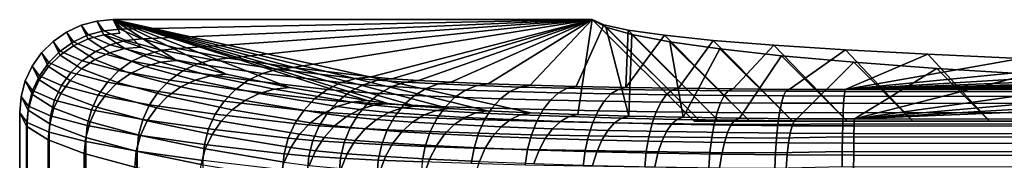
# Model space of a CAD drawing. Header units: metres. Extents: x -109 to 109, y -100 to 76.
# Tile 7 of 256: x -98.75 to -89.26, y -0.88 to 0.48. Entities that reach past the tile are written whole.
import ezdxf

# ---------------------------------------------------------------- set-up
doc = ezdxf.new("R2010")
doc.units = ezdxf.units.M
doc.layers.add('solid_21062310', color=7, linetype='CONTINUOUS')

msp = doc.modelspace()

# ---------------------------------------------------------------- linework, layer by layer
at = {"layer": 'solid_21062310'}
for points in [[(-98.006279, 0.469045, -0.00474), (-97.849991, 0.482733, -0.004598), (-97.78154, 0.389019, -2.608289), (-97.937424, 0.37509, -2.616079)], [(-98.006279, 0.469045, -0.00474), (-97.940033, 0.33648, 2.578623), (-97.784218, 0.350505, 2.571213), (-97.849991, 0.482733, -0.004598)], [(-97.940033, 0.33648, 2.578623), (-97.580406, 0.217981, 5.152802), (-97.849991, 0.482733, -0.004598), (-97.784218, 0.350505, 2.571213)], [(-97.78154, 0.389019, -2.608289), (-97.849991, 0.482733, -0.004598), (-93.232735, 0.482733, -0.004598)], [(-93.826569, -0.418716, 17.555744), (-93.369873, -0.435832, 17.889168), (-93.232735, 0.482733, -0.004598), (-97.849991, 0.482733, -0.004598)], [(-94.243523, -0.399018, 17.172029), (-93.826569, -0.418716, 17.555744), (-97.849991, 0.482733, -0.004598)], [(-94.615265, -0.376968, 16.742491), (-94.243523, -0.399018, 17.172029), (-97.849991, 0.482733, -0.004598)], [(-94.935257, -0.352949, 16.274586), (-94.615265, -0.376968, 16.742491), (-97.849991, 0.482733, -0.004598)], [(-95.198593, -0.3274, 15.776899), (-94.935257, -0.352949, 16.274586), (-97.849991, 0.482733, -0.004598)], [(-95.402359, -0.300813, 15.25898), (-95.198593, -0.3274, 15.776899), (-97.849991, 0.482733, -0.004598)], [(-96.148109, -0.173627, 12.781385), (-95.402359, -0.300813, 15.25898), (-97.849991, 0.482733, -0.004598)], [(-96.7612, -0.044457, 10.265135), (-96.148109, -0.173627, 12.781385), (-97.849991, 0.482733, -0.004598)], [(-97.239075, 0.086202, 7.719876), (-96.7612, -0.044457, 10.265135), (-97.849991, 0.482733, -0.004598)], [(-97.580406, 0.217981, 5.152802), (-97.239075, 0.086202, 7.719876), (-97.849991, 0.482733, -0.004598)], [(-97.573143, 0.295479, -5.207157), (-97.78154, 0.389019, -2.608289), (-93.232735, 0.482733, -0.004598)], [(-97.22538, 0.202475, -7.791107), (-97.573143, 0.295479, -5.207157), (-93.232735, 0.482733, -0.004598)], [(-96.739258, 0.110278, -10.35267), (-97.22538, 0.202475, -7.791107), (-93.232735, 0.482733, -0.004598)], [(-96.116142, 0.01915, -12.884506), (-96.739258, 0.110278, -10.35267), (-93.232735, 0.482733, -0.004598)], [(-95.361977, -0.070198, -15.366905), (-96.116142, 0.01915, -12.884506), (-93.232735, 0.482733, -0.004598)], [(-95.161964, -0.088421, -15.873199), (-95.361977, -0.070198, -15.366905), (-93.232735, 0.482733, -0.004598)], [(-94.905006, -0.105944, -16.360052), (-95.161964, -0.088421, -15.873199), (-93.232735, 0.482733, -0.004598)], [(-94.593864, -0.122446, -16.81855), (-94.905006, -0.105944, -16.360052), (-93.232735, 0.482733, -0.004598)], [(-94.233078, -0.137639, -17.240646), (-94.593864, -0.122446, -16.81855), (-93.232735, 0.482733, -0.004598)], [(-93.828728, -0.151268, -17.619316), (-94.233078, -0.137639, -17.240646), (-93.232735, 0.482733, -0.004598)], [(-93.828728, -0.151268, -17.619316), (-93.232735, 0.482733, -0.004598), (-93.12011, 0.431455, -1.429258), (-93.385864, -0.163182, -17.950319)], [(-93.369873, -0.435832, 17.889168), (-92.877541, -0.450214, 18.169336), (-93.100662, 0.410238, 1.407609), (-93.232735, 0.482733, -0.004598)], [(-93.232735, 0.482733, -0.004598), (-93.100662, 0.410238, 1.407609), (-92.190063, -0.5, 1.372751), (-92.25, -0.5)], [(-93.12011, 0.431455, -1.429258), (-93.232735, 0.482733, -0.004598), (-92.25, -0.5), (-92.190063, -0.5, -1.372751)], [(-98.299988, 0.362046, -0.005629), (-98.15802, 0.428327, -0.005088), (-98.08857, 0.334321, -2.62265), (-98.230415, 0.267948, -2.627806)], [(-98.091125, 0.295663, 2.584404), (-98.15802, 0.428327, -0.005088), (-98.299988, 0.362046, -0.005629), (-98.232918, 0.229288, 2.58839)], [(-98.15802, 0.428327, -0.005088), (-98.006279, 0.469045, -0.00474), (-97.937424, 0.37509, -2.616079), (-98.08857, 0.334321, -2.62265)], [(-97.940033, 0.33648, 2.578623), (-98.006279, 0.469045, -0.00474), (-98.15802, 0.428327, -0.005088), (-98.091125, 0.295663, 2.584404)], [(-97.937424, 0.37509, -2.616079), (-97.78154, 0.389019, -2.608289), (-97.573143, 0.295479, -5.207157), (-97.728157, 0.281283, -5.22328)], [(-93.385864, -0.163182, -17.950319), (-93.12011, 0.431455, -1.429258), (-92.886604, 0.380715, -2.839008), (-92.908302, -0.173279, -18.230846)], [(-93.12011, 0.431455, -1.429258), (-92.190063, -0.5, -1.372751), (-92.010719, -0.5, -2.734957), (-92.886604, 0.380715, -2.839008)], [(-93.100662, 0.410238, 1.407609), (-92.849991, 0.338585, 2.803416), (-92.010719, -0.5, 2.734957), (-92.190063, -0.5, 1.372751)], [(-92.877541, -0.450214, 18.169336), (-92.849991, 0.338585, 2.803416), (-93.100662, 0.410238, 1.407609)], [(-92.908302, -0.173279, -18.230846), (-92.886604, 0.380715, -2.839008), (-92.53392, 0.330879, -4.223616)], [(-92.886604, 0.380715, -2.839008), (-92.010719, -0.5, -2.734957), (-91.713341, -0.5, -4.076347), (-92.53392, 0.330879, -4.223616)], [(-98.428864, 0.271673, -0.006351), (-98.299988, 0.362046, -0.005629), (-98.230415, 0.267948, -2.627806), (-98.35865, 0.177982, -2.631388)], [(-98.232918, 0.229288, 2.58839), (-98.299988, 0.362046, -0.005629), (-98.428864, 0.271673, -0.006351), (-98.36113, 0.139367, 2.590458)], [(-98.232918, 0.229288, 2.58839), (-98.026512, 0.095951, 5.193769), (-97.885506, 0.16249, 5.182255), (-98.091125, 0.295663, 2.584404)], [(-97.878487, 0.240321, -5.237938), (-98.019585, 0.173832, -5.250686), (-98.230415, 0.267948, -2.627806), (-98.08857, 0.334321, -2.62265)], [(-98.091125, 0.295663, 2.584404), (-97.885506, 0.16249, 5.182255), (-97.735291, 0.20358, 5.168459), (-97.940033, 0.33648, 2.578623)], [(-97.728157, 0.281283, -5.22328), (-97.878487, 0.240321, -5.237938), (-98.08857, 0.334321, -2.62265), (-97.937424, 0.37509, -2.616079)], [(-97.940033, 0.33648, 2.578623), (-97.735291, 0.20358, 5.168459), (-97.580406, 0.217981, 5.152802)], [(-97.728157, 0.281283, -5.22328), (-97.573143, 0.295479, -5.207157), (-97.22538, 0.202475, -7.791107), (-97.379089, 0.188016, -7.815497)], [(-92.908302, -0.173279, -18.230846), (-92.53392, 0.330879, -4.223616), (-92.064636, 0.282308, -5.573089), (-92.401535, -0.181428, -18.457279)], [(-92.877541, -0.450214, 18.169336), (-92.355507, -0.461669, 18.392471), (-92.482521, 0.268286, 4.172853), (-92.849991, 0.338585, 2.803416)], [(-92.849991, 0.338585, 2.803416), (-92.482521, 0.268286, 4.172853), (-91.713341, -0.5, 4.076347), (-92.010719, -0.5, 2.734957)], [(-92.53392, 0.330879, -4.223616), (-91.713341, -0.5, -4.076347), (-91.300163, -0.5, -5.386806), (-92.064636, 0.282308, -5.573089)], [(-98.539574, 0.160772, -0.007226), (-98.428864, 0.271673, -0.006351), (-98.35865, 0.177982, -2.631388), (-98.469398, 0.067152, -2.633289)], [(-98.36113, 0.139367, 2.590458), (-98.428864, 0.271673, -0.006351), (-98.539574, 0.160772, -0.007226), (-98.47187, 0.028622, 2.590546)], [(-98.36113, 0.139367, 2.590458), (-98.15406, 0.005972, 5.202655), (-98.026512, 0.095951, 5.193769), (-98.232918, 0.229288, 2.58839)], [(-98.019585, 0.173832, -5.250686), (-98.147186, 0.083826, -5.261139), (-98.35865, 0.177982, -2.631388), (-98.230415, 0.267948, -2.627806)], [(-97.528168, 0.146863, -7.838176), (-97.668114, 0.080258, -7.858458), (-98.019585, 0.173832, -5.250686), (-97.878487, 0.240321, -5.237938)], [(-97.885506, 0.16249, 5.182255), (-97.541519, 0.030068, 7.765457), (-97.392609, 0.071428, 7.743718), (-97.735291, 0.20358, 5.168459)], [(-97.379089, 0.188016, -7.815497), (-97.528168, 0.146863, -7.838176), (-97.878487, 0.240321, -5.237938), (-97.728157, 0.281283, -5.22328)], [(-97.392609, 0.071428, 7.743718), (-97.239075, 0.086202, 7.719876), (-97.580406, 0.217981, 5.152802), (-97.735291, 0.20358, 5.168459)], [(-97.379089, 0.188016, -7.815497), (-97.22538, 0.202475, -7.791107), (-96.739258, 0.110278, -10.35267), (-96.891228, 0.095557, -10.385237)], [(-92.482521, 0.268286, 4.172853), (-92.000938, 0.19984, 5.506188), (-91.300163, -0.5, 5.386806), (-91.713341, -0.5, 4.076347)], [(-92.355507, -0.461669, 18.392471), (-92.000938, 0.19984, 5.506188), (-92.482521, 0.268286, 4.172853)], [(-92.401535, -0.181428, -18.457279), (-92.064636, 0.282308, -5.573089), (-91.482185, 0.235356, -6.877571), (-91.874016, -0.187495, -18.62582)], [(-92.355507, -0.461669, 18.392471), (-91.812874, -0.469995, 18.554657), (-91.40873, 0.133739, 6.793848), (-92.000938, 0.19984, 5.506188)], [(-92.064636, 0.282308, -5.573089), (-91.300163, -0.5, -5.386806), (-90.774345, -0.5, -6.656242), (-91.482185, 0.235356, -6.877571)], [(-92.000938, 0.19984, 5.506188), (-91.40873, 0.133739, 6.793848), (-90.774345, -0.5, 6.656242), (-91.300163, -0.5, 5.386806)], [(-91.874016, -0.187495, -18.62582), (-91.482185, 0.235356, -6.877571), (-90.790901, 0.190368, -8.127484), (-91.334724, -0.191403, -18.734411)], [(-91.482185, 0.235356, -6.877571), (-90.774345, -0.5, -6.656242), (-90.139893, -0.5, -7.875009), (-90.790901, 0.190368, -8.127484)], [(-91.334724, -0.191403, -18.734411), (-90.790901, 0.190368, -8.127484), (-89.995857, 0.147672, -9.313724), (-90.792969, -0.193151, -18.78298)], [(-90.790901, 0.190368, -8.127484), (-90.139893, -0.5, -7.875009), (-89.401611, -0.5, -9.033874), (-89.995857, 0.147672, -9.313724)], [(-98.629814, 0.031632, -0.008236), (-98.539574, 0.160772, -0.007226), (-98.469398, 0.067152, -2.633289), (-98.559296, -0.061185, -2.633451)], [(-98.47187, 0.028622, 2.590546), (-98.539574, 0.160772, -0.007226), (-98.629814, 0.031632, -0.008236), (-98.56179, -0.099594, 2.588652)], [(-98.47187, 0.028622, 2.590546), (-98.264297, -0.104733, 5.208643), (-98.15406, 0.005972, 5.202655), (-98.36113, 0.139367, 2.590458)], [(-98.147186, 0.083826, -5.261139), (-98.257423, -0.026976, -5.268981), (-98.469398, 0.067152, -2.633289), (-98.35865, 0.177982, -2.631388)], [(-98.15406, 0.005972, 5.202655), (-97.807861, -0.126669, 7.800089), (-97.681343, -0.036633, 7.784438), (-98.026512, 0.095951, 5.193769)], [(-97.668114, 0.080258, -7.858458), (-97.794701, -0.009789, -7.875732), (-98.147186, 0.083826, -5.261139), (-98.019585, 0.173832, -5.250686)], [(-98.026512, 0.095951, 5.193769), (-97.681343, -0.036633, 7.784438), (-97.541519, 0.030068, 7.765457), (-97.885506, 0.16249, 5.182255)], [(-97.038628, 0.054215, -10.415849), (-97.177017, -0.012503, -10.443585), (-97.668114, 0.080258, -7.858458), (-97.528168, 0.146863, -7.838176)], [(-96.891228, 0.095557, -10.385237), (-97.038628, 0.054215, -10.415849), (-97.528168, 0.146863, -7.838176), (-97.379089, 0.188016, -7.815497)], [(-96.265953, 0.004172, -12.925119), (-96.411247, -0.037356, -12.963556), (-97.038628, 0.054215, -10.415849), (-96.891228, 0.095557, -10.385237)], [(-96.891228, 0.095557, -10.385237), (-96.739258, 0.110278, -10.35267), (-96.116142, 0.01915, -12.884506), (-96.265953, 0.004172, -12.925119)], [(-91.812874, -0.469995, 18.554657), (-91.259315, -0.475089, 18.653906), (-90.710281, 0.070459, 8.026544), (-91.40873, 0.133739, 6.793848)], [(-91.40873, 0.133739, 6.793848), (-90.710281, 0.070459, 8.026544), (-90.139893, -0.5, 7.875009), (-90.774345, -0.5, 6.656242)], [(-90.792969, -0.193151, -18.78298), (-89.995857, 0.147672, -9.313724), (-89.102844, 0.107574, -10.427783)], [(-90.792969, -0.193151, -18.78298), (-89.102844, 0.107574, -10.427783), (-88.118324, 0.070364, -11.461612)], [(-89.995857, 0.147672, -9.313724), (-89.401611, -0.5, -9.033874), (-88.56514, -0.5, -10.123971), (-89.102844, 0.107574, -10.427783)], [(-98.6959, -0.110499, -0.00934), (-98.629814, 0.031632, -0.008236), (-98.559296, -0.061185, -2.633451), (-98.625618, -0.203138, -2.63187)], [(-98.56179, -0.099594, 2.588652), (-98.629814, 0.031632, -0.008236), (-98.6959, -0.110499, -0.00934), (-98.628159, -0.241398, 2.584833)], [(-98.56179, -0.099594, 2.588652), (-98.353889, -0.232822, 5.211555), (-98.264297, -0.104733, 5.208643), (-98.47187, 0.028622, 2.590546)], [(-98.257423, -0.026976, -5.268981), (-98.346977, -0.155224, -5.273974), (-98.559296, -0.061185, -2.633451), (-98.469398, 0.067152, -2.633289)], [(-98.264297, -0.104733, 5.208643), (-97.917274, -0.237334, 7.811941), (-97.807861, -0.126669, 7.800089), (-98.15406, 0.005972, 5.202655)], [(-97.794701, -0.009789, -7.875732), (-97.904121, -0.120562, -7.889477), (-98.257423, -0.026976, -5.268981), (-98.147186, 0.083826, -5.261139)], [(-97.177017, -0.012503, -10.443585), (-97.302238, -0.10259, -10.467613), (-97.794701, -0.009789, -7.875732), (-97.668114, 0.080258, -7.858458)], [(-97.681343, -0.036633, 7.784438), (-97.19838, -0.168087, 10.353017), (-97.060143, -0.101226, 10.326653), (-97.541519, 0.030068, 7.765457)], [(-97.541519, 0.030068, 7.765457), (-97.060143, -0.101226, 10.326653), (-96.912949, -0.0596, 10.297064), (-97.392609, 0.071428, 7.743718)], [(-96.912949, -0.0596, 10.297064), (-96.7612, -0.044457, 10.265135), (-97.239075, 0.086202, 7.719876), (-97.392609, 0.071428, 7.743718)], [(-96.411247, -0.037356, -12.963556), (-96.547691, -0.104186, -12.998648), (-97.177017, -0.012503, -10.443585), (-97.038628, 0.054215, -10.415849)], [(-95.508133, -0.085228, -15.415073), (-95.651123, -0.126811, -15.461231), (-96.411247, -0.037356, -12.963556), (-96.265953, 0.004172, -12.925119)], [(-96.265953, 0.004172, -12.925119), (-96.116142, 0.01915, -12.884506), (-95.361977, -0.070198, -15.366905), (-95.508133, -0.085228, -15.415073)], [(-91.259315, -0.475089, 18.653906), (-90.70475, -0.476963, 18.690395), (-89.910652, 0.010453, 9.19547), (-90.710281, 0.070459, 8.026544)], [(-90.792969, -0.193151, -18.78298), (-88.118324, 0.070364, -11.461612), (-87.049576, 0.036313, -12.407681)], [(-90.792969, -0.193151, -18.78298), (-87.049576, 0.036313, -12.407681), (-85.904404, 0.005668, -13.259104)], [(-90.792969, -0.193151, -18.78298), (-85.904404, 0.005668, -13.259104), (-84.691162, -0.021351, -14.009782)], [(-90.710281, 0.070459, 8.026544), (-89.910652, 0.010453, 9.19547), (-89.401611, -0.5, 9.033874), (-90.139893, -0.5, 7.875009)], [(-90.70475, -0.476963, 18.690395), (-89.01561, -0.045858, 10.292417), (-89.910652, 0.010453, 9.19547)], [(-89.910652, 0.010453, 9.19547), (-89.01561, -0.045858, 10.292417), (-88.56514, -0.5, 10.123971), (-89.401611, -0.5, 9.033874)], [(-98.346977, -0.155224, -5.273974), (-98.413124, -0.297039, -5.275969), (-98.625618, -0.203138, -2.63187), (-98.559296, -0.061185, -2.633451)], [(-97.904121, -0.120562, -7.889477), (-97.993065, -0.248721, -7.899279), (-98.346977, -0.155224, -5.273974), (-98.257423, -0.026976, -5.268981)], [(-97.302238, -0.10259, -10.467613), (-97.410515, -0.213335, -10.487207), (-97.904121, -0.120562, -7.889477), (-97.794701, -0.009789, -7.875732)], [(-97.807861, -0.126669, 7.800089), (-97.323517, -0.25818, 10.375363), (-97.19838, -0.168087, 10.353017), (-97.681343, -0.036633, 7.784438)], [(-96.547691, -0.104186, -12.998648), (-96.671181, -0.194313, -13.029341), (-97.302238, -0.10259, -10.467613), (-97.177017, -0.012503, -10.443585)], [(-97.060143, -0.101226, 10.326653), (-96.442719, -0.231021, 12.858602), (-96.297646, -0.189133, 12.821275), (-96.912949, -0.0596, 10.297064)], [(-96.297646, -0.189133, 12.821275), (-96.148109, -0.173627, 12.781385), (-96.7612, -0.044457, 10.265135), (-96.912949, -0.0596, 10.297064)], [(-95.651123, -0.126811, -15.461231), (-95.785431, -0.193683, -15.503587), (-96.547691, -0.104186, -12.998648), (-96.411247, -0.037356, -12.963556)], [(-95.435776, -0.146393, -16.005285), (-95.651123, -0.126811, -15.461231), (-95.508133, -0.085228, -15.415073), (-95.298897, -0.104255, -15.943686)], [(-95.298897, -0.104255, -15.943686), (-95.508133, -0.085228, -15.415073), (-95.361977, -0.070198, -15.366905), (-95.161964, -0.088421, -15.873199)], [(-95.0327, -0.122341, -16.446182), (-95.298897, -0.104255, -15.943686), (-95.161964, -0.088421, -15.873199), (-94.905006, -0.105944, -16.360052)], [(-90.792969, -0.193151, -18.78298), (-84.691162, -0.021351, -14.009782), (-83.418533, -0.044551, -14.654358)], [(-90.792969, -0.193151, -18.78298), (-83.418533, -0.044551, -14.654358), (-82.09581, -0.063765, -15.188191)], [(-90.792969, -0.193151, -18.78298), (-82.09581, -0.063765, -15.188191), (-80.732628, -0.078854, -15.607394)], [(-90.792969, -0.193151, -18.78298), (-80.732628, -0.078854, -15.607394), (-79.338921, -0.089708, -15.908982)], [(-90.792969, -0.193151, -18.78298), (-79.338921, -0.089708, -15.908982), (-77.924644, -0.096253, -16.090799)], [(-90.70475, -0.476963, 18.690395), (-88.031548, -0.098076, 11.309635), (-89.01561, -0.045858, 10.292417)], [(-98.736374, -0.261944, -0.01051), (-98.6959, -0.110499, -0.00934), (-98.625618, -0.203138, -2.63187), (-98.666359, -0.354404, -2.628592)], [(-98.628159, -0.241398, 2.584833), (-98.6959, -0.110499, -0.00934), (-98.736374, -0.261944, -0.01051), (-98.668976, -0.392496, 2.579204)], [(-98.628159, -0.241398, 2.584833), (-98.420143, -0.374431, 5.2113), (-98.353889, -0.232822, 5.211555), (-98.56179, -0.099594, 2.588652)], [(-97.993065, -0.248721, -7.899279), (-98.058853, -0.390399, -7.904841), (-98.413124, -0.297039, -5.275969), (-98.346977, -0.155224, -5.273974)], [(-98.353889, -0.232822, 5.211555), (-98.006294, -0.365298, 7.819636), (-97.917274, -0.237334, 7.811941), (-98.264297, -0.104733, 5.208643)], [(-97.410515, -0.213335, -10.487207), (-97.498596, -0.341406, -10.501781), (-97.993065, -0.248721, -7.899279), (-97.904121, -0.120562, -7.889477)], [(-97.917274, -0.237334, 7.811941), (-97.431801, -0.368805, 10.393024), (-97.323517, -0.25818, 10.375363), (-97.807861, -0.126669, 7.800089)], [(-96.671181, -0.194313, -13.029341), (-96.778015, -0.30503, -13.054714), (-97.410515, -0.213335, -10.487207), (-97.302238, -0.10259, -10.467613)], [(-97.323517, -0.25818, 10.375363), (-96.702385, -0.388188, 12.921198), (-96.578987, -0.29804, 12.892244), (-97.19838, -0.168087, 10.353017)], [(-97.19838, -0.168087, 10.353017), (-96.578987, -0.29804, 12.892244), (-96.442719, -0.231021, 12.858602), (-97.060143, -0.101226, 10.326653)], [(-95.785431, -0.193683, -15.503587), (-95.907036, -0.283839, -15.54087), (-96.671181, -0.194313, -13.029341), (-96.547691, -0.104186, -12.998648)], [(-96.442719, -0.231021, 12.858602), (-95.690941, -0.358479, 15.35135), (-95.54821, -0.316465, 15.306358), (-96.297646, -0.189133, 12.821275)], [(-95.54821, -0.316465, 15.306358), (-95.402359, -0.300813, 15.25898), (-96.148109, -0.173627, 12.781385), (-96.297646, -0.189133, 12.821275)], [(-95.564346, -0.213787, -16.062145), (-95.785431, -0.193683, -15.503587), (-95.651123, -0.126811, -15.461231), (-95.435776, -0.146393, -16.005285)], [(-95.435776, -0.146393, -16.005285), (-95.161797, -0.165007, -16.522463), (-95.283066, -0.232898, -16.593115), (-95.564346, -0.213787, -16.062145)], [(-95.298897, -0.104255, -15.943686), (-95.0327, -0.122341, -16.446182), (-95.161797, -0.165007, -16.522463), (-95.435776, -0.146393, -16.005285)], [(-95.161797, -0.165007, -16.522463), (-94.832588, -0.182415, -17.006124), (-94.945068, -0.250771, -17.089672), (-95.283066, -0.232898, -16.593115)], [(-95.0327, -0.122341, -16.446182), (-94.71283, -0.139255, -16.916111), (-94.832588, -0.182415, -17.006124), (-95.161797, -0.165007, -16.522463)], [(-94.71283, -0.139255, -16.916111), (-95.0327, -0.122341, -16.446182), (-94.905006, -0.105944, -16.360052), (-94.593864, -0.122446, -16.81855)], [(-94.832588, -0.182415, -17.006124), (-94.452095, -0.198413, -17.450579), (-94.554428, -0.267194, -17.545984), (-94.945068, -0.250771, -17.089672)], [(-94.71283, -0.139255, -16.916111), (-94.343147, -0.154798, -17.347944), (-94.452095, -0.198413, -17.450579), (-94.832588, -0.182415, -17.006124)], [(-94.343147, -0.154798, -17.347944), (-94.71283, -0.139255, -16.916111), (-94.593864, -0.122446, -16.81855), (-94.233078, -0.137639, -17.240646)], [(-94.343147, -0.154798, -17.347944), (-93.928093, -0.168784, -17.736526), (-94.024902, -0.212808, -17.850519), (-94.452095, -0.198413, -17.450579)], [(-93.928093, -0.168784, -17.736526), (-94.343147, -0.154798, -17.347944), (-94.233078, -0.137639, -17.240646), (-93.828728, -0.151268, -17.619316)], [(-93.928093, -0.168784, -17.736526), (-93.472725, -0.18104, -18.077045), (-93.556221, -0.225422, -18.200996), (-94.024902, -0.212808, -17.850519)], [(-93.928093, -0.168784, -17.736526), (-93.828728, -0.151268, -17.619316), (-93.385864, -0.163182, -17.950319), (-93.472725, -0.18104, -18.077045)], [(-93.472725, -0.18104, -18.077045), (-92.98259, -0.191416, -18.365341), (-93.051758, -0.236102, -18.497725), (-93.556221, -0.225422, -18.200996)], [(-93.472725, -0.18104, -18.077045), (-93.385864, -0.163182, -17.950319), (-92.908302, -0.173279, -18.230846), (-92.98259, -0.191416, -18.365341)], [(-92.98259, -0.191416, -18.365341), (-92.908302, -0.173279, -18.230846), (-92.401535, -0.181428, -18.457279), (-92.46373, -0.199787, -18.597897)], [(-92.46373, -0.199787, -18.597897), (-92.401535, -0.181428, -18.457279), (-91.874016, -0.187495, -18.62582), (-91.92234, -0.206049, -18.771891)], [(-91.92234, -0.206049, -18.771891), (-91.874016, -0.187495, -18.62582), (-91.334724, -0.191403, -18.734411), (-91.364822, -0.210126, -18.885159)], [(-90.792969, -0.193151, -18.78298), (-77.924644, -0.096253, -16.090799), (-76.5, -0.098439, -16.15156)], [(-90.792969, -0.193151, -18.78298), (-76.5, -0.098439, -16.15156), (-75.075356, -0.096253, -16.090799)], [(-58.690937, -0.252045, -20.056273), (-90.792969, -0.193151, -18.78298), (-75.075356, -0.096253, -16.090799), (-74.739296, -0.213329, -19.343586)], [(-90.70475, -0.476963, 18.690395), (-86.96563, -0.14583, 12.23989), (-88.031548, -0.098076, 11.309635)], [(-90.70475, -0.476963, 18.690395), (-85.825539, -0.188781, 13.076586), (-86.96563, -0.14583, 12.23989)], [(-90.70475, -0.476963, 18.690395), (-84.619423, -0.22663, 13.813886), (-85.825539, -0.188781, 13.076586)], [(-98.666359, -0.354404, -2.628592), (-98.678482, -0.511583, -2.657245), (-98.75, -0.418098, -0.011708), (-98.736374, -0.261944, -0.01051)], [(-98.668976, -0.392496, 2.579204), (-98.736374, -0.261944, -0.01051), (-98.75, -0.418098, -0.011708), (-98.683006, -0.548312, 2.571937)], [(-98.668976, -0.392496, 2.579204), (-98.46106, -0.525286, 5.207889), (-98.420143, -0.374431, 5.2113), (-98.628159, -0.241398, 2.584833)], [(-98.413124, -0.297039, -5.275969), (-98.45388, -0.448133, -5.274904), (-98.666359, -0.354404, -2.628592), (-98.625618, -0.203138, -2.63187)], [(-98.420143, -0.374431, 5.2113), (-98.072243, -0.506714, 7.822944), (-98.006294, -0.365298, 7.819636), (-98.353889, -0.232822, 5.211555)], [(-97.498596, -0.341406, -10.501781), (-97.563828, -0.48295, -10.510892), (-98.058853, -0.390399, -7.904841), (-97.993065, -0.248721, -7.899279)], [(-98.006294, -0.365298, 7.819636), (-97.519981, -0.496645, 10.405469), (-97.431801, -0.368805, 10.393024), (-97.917274, -0.237334, 7.811941)], [(-96.778015, -0.30503, -13.054714), (-96.864975, -0.433015, -13.074006), (-97.498596, -0.341406, -10.501781), (-97.410515, -0.213335, -10.487207)], [(-97.431801, -0.368805, 10.393024), (-96.809227, -0.498773, 12.944596), (-96.702385, -0.388188, 12.921198), (-97.323517, -0.25818, 10.375363)], [(-95.907036, -0.283839, -15.54087), (-96.012283, -0.394573, -15.571959), (-96.778015, -0.30503, -13.054714), (-96.671181, -0.194313, -13.029341)], [(-96.578987, -0.29804, 12.892244), (-95.825058, -0.425583, 15.392209), (-95.690941, -0.358479, 15.35135), (-96.442719, -0.231021, 12.858602)], [(-95.781502, -0.415559, -16.155016), (-96.012283, -0.394573, -15.571959), (-95.907036, -0.283839, -15.54087), (-95.680748, -0.304416, -16.11256)], [(-95.680748, -0.304416, -16.11256), (-95.907036, -0.283839, -15.54087), (-95.785431, -0.193683, -15.503587), (-95.564346, -0.213787, -16.062145)], [(-95.564346, -0.213787, -16.062145), (-95.283066, -0.232898, -16.593115), (-95.392853, -0.323976, -16.656013), (-95.680748, -0.304416, -16.11256)], [(-95.283066, -0.232898, -16.593115), (-94.945068, -0.250771, -17.089672), (-95.046913, -0.342269, -17.164251), (-95.392853, -0.323976, -16.656013)], [(-94.945068, -0.250771, -17.089672), (-94.554428, -0.267194, -17.545984), (-94.647079, -0.359079, -17.631296), (-95.046913, -0.342269, -17.164251)], [(-94.554428, -0.267194, -17.545984), (-94.115845, -0.281973, -17.956594), (-94.198181, -0.374206, -18.051569), (-94.647079, -0.359079, -17.631296)], [(-94.452095, -0.198413, -17.450579), (-94.024902, -0.212808, -17.850519), (-94.115845, -0.281973, -17.956594), (-94.554428, -0.267194, -17.545984)], [(-94.115845, -0.281973, -17.956594), (-93.634651, -0.294925, -18.316423), (-93.705658, -0.387462, -18.419865), (-94.198181, -0.374206, -18.051569)], [(-94.024902, -0.212808, -17.850519), (-93.556221, -0.225422, -18.200996), (-93.634651, -0.294925, -18.316423), (-94.115845, -0.281973, -17.956594)], [(-93.556221, -0.225422, -18.200996), (-93.051758, -0.236102, -18.497725), (-93.116722, -0.30589, -18.621071), (-93.634651, -0.294925, -18.316423)], [(-93.051758, -0.236102, -18.497725), (-92.517715, -0.244717, -18.737082), (-92.568428, -0.314735, -18.866817), (-93.116722, -0.30589, -18.621071)], [(-92.98259, -0.191416, -18.365341), (-92.46373, -0.199787, -18.597897), (-92.517715, -0.244717, -18.737082), (-93.051758, -0.236102, -18.497725)], [(-92.517715, -0.244717, -18.737082), (-91.960487, -0.251163, -18.916166), (-91.996323, -0.321353, -19.050684), (-92.568428, -0.314735, -18.866817)], [(-92.46373, -0.199787, -18.597897), (-91.92234, -0.206049, -18.771891), (-91.960487, -0.251163, -18.916166), (-92.517715, -0.244717, -18.737082)], [(-91.960487, -0.251163, -18.916166), (-91.386658, -0.255359, -19.032747), (-91.407173, -0.325661, -19.170378), (-91.996323, -0.321353, -19.050684)], [(-91.92234, -0.206049, -18.771891), (-91.364822, -0.210126, -18.885159), (-91.386658, -0.255359, -19.032747), (-91.960487, -0.251163, -18.916166)], [(-91.386658, -0.255359, -19.032747), (-90.803482, -0.25578, -19.081778), (-90.808357, -0.324151, -19.218899), (-91.407173, -0.325661, -19.170378)], [(-91.364822, -0.210126, -18.885159), (-90.798309, -0.211687, -18.935049), (-90.803482, -0.25578, -19.081778), (-91.386658, -0.255359, -19.032747)], [(-90.798309, -0.211687, -18.935049), (-91.364822, -0.210126, -18.885159), (-91.334724, -0.191403, -18.734411), (-90.792969, -0.193151, -18.78298)], [(-90.808357, -0.324151, -19.218899), (-90.803482, -0.25578, -19.081778), (-58.696117, -0.296139, -20.203001), (-58.700989, -0.364512, -20.340122)], [(-90.803482, -0.25578, -19.081778), (-90.798309, -0.211687, -18.935049), (-58.690937, -0.252045, -20.056273), (-58.696117, -0.296139, -20.203001)], [(-90.798309, -0.211687, -18.935049), (-90.792969, -0.193151, -18.78298), (-58.690937, -0.252045, -20.056273)], [(-90.70475, -0.476963, 18.690395), (-74.695206, -0.485192, 18.8507), (-83.355766, -0.259115, 14.446685), (-84.619423, -0.22663, 13.813886)], [(-98.45388, -0.448133, -5.274904), (-98.465393, -0.604798, -5.295138), (-98.678482, -0.511583, -2.657245), (-98.666359, -0.354404, -2.628592)], [(-98.46106, -0.525286, 5.207889), (-98.113129, -0.65733, 7.821765), (-98.072243, -0.506714, 7.822944), (-98.420143, -0.374431, 5.2113)], [(-98.058853, -0.390399, -7.904841), (-98.099503, -0.541324, -7.905997), (-98.45388, -0.448133, -5.274904), (-98.413124, -0.297039, -5.275969)], [(-98.072243, -0.506714, 7.822944), (-97.585434, -0.637871, 10.412326), (-97.519981, -0.496645, 10.405469), (-98.006294, -0.365298, 7.819636)], [(-96.864975, -0.433015, -13.074006), (-96.929459, -0.574425, -13.086637), (-97.563828, -0.48295, -10.510892), (-97.498596, -0.341406, -10.501781)], [(-97.519981, -0.496645, 10.405469), (-96.896332, -0.626492, 12.961742), (-96.809227, -0.498773, 12.944596), (-97.431801, -0.368805, 10.393024)], [(-96.012283, -0.394573, -15.571959), (-96.098015, -0.522562, -15.595925), (-96.864975, -0.433015, -13.074006), (-96.778015, -0.30503, -13.054714)], [(-96.702385, -0.388188, 12.921198), (-95.946571, -0.515775, 15.427719), (-95.825058, -0.425583, 15.392209), (-96.578987, -0.29804, 12.892244)], [(-95.471603, -0.387052, 15.907735), (-95.690941, -0.358479, 15.35135), (-95.825058, -0.425583, 15.392209), (-95.599884, -0.454919, 15.963378)], [(-95.680748, -0.304416, -16.11256), (-95.392853, -0.323976, -16.656013), (-95.487877, -0.435508, -16.709276), (-95.781502, -0.415559, -16.155016)], [(-95.335083, -0.344225, 15.847011), (-95.54821, -0.316465, 15.306358), (-95.690941, -0.358479, 15.35135), (-95.471603, -0.387052, 15.907735)], [(-95.54821, -0.316465, 15.306358), (-95.335083, -0.344225, 15.847011), (-95.198593, -0.3274, 15.776899), (-95.402359, -0.300813, 15.25898)], [(-95.392853, -0.323976, -16.656013), (-95.046913, -0.342269, -17.164251), (-95.135056, -0.454165, -17.227621), (-95.487877, -0.435508, -16.709276)], [(-95.062393, -0.370582, 16.360449), (-95.335083, -0.344225, 15.847011), (-95.471603, -0.387052, 15.907735), (-95.190979, -0.414177, 16.436121)], [(-95.062393, -0.370582, 16.360449), (-94.935257, -0.352949, 16.274586), (-95.198593, -0.3274, 15.776899), (-95.335083, -0.344225, 15.847011)], [(-94.733665, -0.395186, 16.839731), (-95.062393, -0.370582, 16.360449), (-95.190979, -0.414177, 16.436121), (-94.852669, -0.439497, 16.929361)], [(-95.046913, -0.342269, -17.164251), (-94.647079, -0.359079, -17.631296), (-94.727272, -0.471309, -17.703957), (-95.135056, -0.454165, -17.227621)], [(-94.733665, -0.395186, 16.839731), (-94.615265, -0.376968, 16.742491), (-94.935257, -0.352949, 16.274586), (-95.062393, -0.370582, 16.360449)], [(-94.353027, -0.417734, 17.278965), (-94.243523, -0.399018, 17.172029), (-94.615265, -0.376968, 16.742491), (-94.733665, -0.395186, 16.839731)], [(-94.647079, -0.359079, -17.631296), (-94.198181, -0.374206, -18.051569), (-94.26944, -0.486737, -18.132589), (-94.727272, -0.471309, -17.703957)], [(-94.198181, -0.374206, -18.051569), (-93.705658, -0.387462, -18.419865), (-93.76712, -0.500257, -18.508215), (-94.26944, -0.486737, -18.132589)], [(-93.634651, -0.294925, -18.316423), (-93.116722, -0.30589, -18.621071), (-93.175545, -0.398685, -18.731682), (-93.705658, -0.387462, -18.419865)], [(-93.116722, -0.30589, -18.621071), (-92.568428, -0.314735, -18.866817), (-92.614342, -0.407738, -18.983215), (-93.175545, -0.398685, -18.731682)], [(-92.568428, -0.314735, -18.866817), (-91.996323, -0.321353, -19.050684), (-92.028763, -0.414512, -19.17141), (-92.614342, -0.407738, -18.983215)], [(-91.996323, -0.321353, -19.050684), (-91.407173, -0.325661, -19.170378), (-91.425743, -0.418921, -19.293921), (-92.028763, -0.414512, -19.17141)], [(-91.407173, -0.325661, -19.170378), (-90.808357, -0.324151, -19.218899), (-90.81279, -0.414817, -19.342434), (-91.425743, -0.418921, -19.293921)], [(-90.81279, -0.414817, -19.342434), (-90.808357, -0.324151, -19.218899), (-58.700989, -0.364512, -20.340122), (-58.705418, -0.455177, -20.463654)], [(-90.706291, -0.49802, 18.843094), (-58.685669, -0.493421, 19.011005), (-74.386772, -0.327636, 15.781501), (-74.695206, -0.485192, 18.8507)], [(-98.75, -0.418098, -0.011708), (-98.730972, -21.769121, 1.370872), (-98.66967, -21.778521, 2.816005), (-98.683006, -0.548312, 2.571937)], [(-98.75, -0.418098, -0.011708), (-98.749947, -21.76214, -0.074451), (-98.730972, -21.769121, 1.370872)], [(-98.75, -0.418098, -0.011708), (-98.678482, -0.511583, -2.657245), (-98.726646, -21.758141, -1.518876), (-98.749947, -21.76214, -0.074451)], [(-98.46106, -0.525286, 5.207889), (-98.668976, -0.392496, 2.579204), (-98.683006, -0.548312, 2.571937), (-98.475403, -0.680836, 5.201422)], [(-98.099503, -0.541324, -7.905997), (-98.113792, -0.696942, -7.902711), (-98.465393, -0.604798, -5.295138), (-98.45388, -0.448133, -5.274904)], [(-97.563828, -0.48295, -10.510892), (-97.604248, -0.633706, -10.514269), (-98.099503, -0.541324, -7.905997), (-98.058853, -0.390399, -7.904841)], [(-96.098015, -0.522562, -15.595925), (-96.161659, -0.663966, -15.612047), (-96.929459, -0.574425, -13.086637), (-96.864975, -0.433015, -13.074006)], [(-96.809227, -0.498773, 12.944596), (-96.051849, -0.626365, 15.45682), (-95.946571, -0.515775, 15.427719), (-96.702385, -0.388188, 12.921198)], [(-95.863564, -0.543881, -16.18824), (-96.098015, -0.522562, -15.595925), (-96.012283, -0.394573, -15.571959), (-95.781502, -0.415559, -16.155016)], [(-95.599884, -0.454919, 15.963378), (-95.825058, -0.425583, 15.392209), (-95.946571, -0.515775, 15.427719), (-95.71611, -0.545801, 16.012281)], [(-95.781502, -0.415559, -16.155016), (-95.487877, -0.435508, -16.709276), (-95.565285, -0.564147, -16.751303), (-95.863564, -0.543881, -16.18824)], [(-95.311806, -0.482764, 16.50581), (-95.599884, -0.454919, 15.963378), (-95.71611, -0.545801, 16.012281), (-95.421272, -0.574299, 16.567438)], [(-95.190979, -0.414177, 16.436121), (-95.471603, -0.387052, 15.907735), (-95.599884, -0.454919, 15.963378), (-95.311806, -0.482764, 16.50581)], [(-95.487877, -0.435508, -16.709276), (-95.135056, -0.454165, -17.227621), (-95.206856, -0.5831, -17.277882), (-95.565285, -0.564147, -16.751303)], [(-94.852669, -0.439497, 16.929361), (-95.190979, -0.414177, 16.436121), (-95.311806, -0.482764, 16.50581), (-94.9645, -0.508758, 17.012165)], [(-95.135056, -0.454165, -17.227621), (-94.727272, -0.471309, -17.703957), (-94.792595, -0.600517, -17.761786), (-95.206856, -0.5831, -17.277882)], [(-94.460945, -0.462701, 17.381392), (-94.852669, -0.439497, 16.929361), (-94.9645, -0.508758, 17.012165), (-94.562355, -0.53258, 17.476223)], [(-94.353027, -0.417734, 17.278965), (-94.733665, -0.395186, 16.839731), (-94.852669, -0.439497, 16.929361), (-94.460945, -0.462701, 17.381392)], [(-94.727272, -0.471309, -17.703957), (-94.26944, -0.486737, -18.132589), (-94.327484, -0.61619, -18.197229), (-94.792595, -0.600517, -17.761786)], [(-94.020699, -0.4835, 17.786556), (-94.460945, -0.462701, 17.381392), (-94.562355, -0.53258, 17.476223), (-94.11039, -0.553932, 17.89217)], [(-93.925255, -0.437943, 17.672655), (-94.353027, -0.417734, 17.278965), (-94.460945, -0.462701, 17.381392), (-94.020699, -0.4835, 17.786556)], [(-94.353027, -0.417734, 17.278965), (-93.925255, -0.437943, 17.672655), (-93.826569, -0.418716, 17.555744), (-94.243523, -0.399018, 17.172029)], [(-93.455788, -0.455554, 18.015709), (-93.925255, -0.437943, 17.672655), (-94.020699, -0.4835, 17.786556), (-93.537544, -0.501624, 18.139614)], [(-93.925255, -0.437943, 17.672655), (-93.455788, -0.455554, 18.015709), (-93.369873, -0.435832, 17.889168), (-93.826569, -0.418716, 17.555744)], [(-93.705658, -0.387462, -18.419865), (-93.175545, -0.398685, -18.731682), (-93.226448, -0.511703, -18.826239), (-93.76712, -0.500257, -18.508215)], [(-92.950607, -0.470339, 18.303717), (-93.455788, -0.455554, 18.015709), (-93.537544, -0.501624, 18.139614), (-93.017632, -0.51684, 18.436024)], [(-93.455788, -0.455554, 18.015709), (-92.950607, -0.470339, 18.303717), (-92.877541, -0.450214, 18.169336), (-93.369873, -0.435832, 17.889168)], [(-93.175545, -0.398685, -18.731682), (-92.614342, -0.407738, -18.983215), (-92.654076, -0.520937, -19.082777), (-93.226448, -0.511703, -18.826239)], [(-92.416214, -0.482109, 18.533005), (-92.950607, -0.470339, 18.303717), (-93.017632, -0.51684, 18.436024), (-92.467644, -0.528954, 18.672003)], [(-92.950607, -0.470339, 18.303717), (-92.416214, -0.482109, 18.533005), (-92.355507, -0.461669, 18.392471), (-92.877541, -0.450214, 18.169336)], [(-92.614342, -0.407738, -18.983215), (-92.028763, -0.414512, -19.17141), (-92.056847, -0.527845, -19.274717), (-92.654076, -0.520937, -19.082777)], [(-92.416214, -0.482109, 18.533005), (-91.859306, -0.490714, 18.70064), (-91.812874, -0.469995, 18.554657), (-92.355507, -0.461669, 18.392471)], [(-92.028763, -0.414512, -19.17141), (-91.425743, -0.418921, -19.293921), (-91.441818, -0.532342, -19.39967), (-92.056847, -0.527845, -19.274717)], [(-91.859306, -0.490714, 18.70064), (-91.286774, -0.496042, 18.80443), (-91.259315, -0.475089, 18.653906), (-91.812874, -0.469995, 18.554657)], [(-91.425743, -0.418921, -19.293921), (-90.81279, -0.414817, -19.342434), (-90.816643, -0.525146, -19.448799), (-91.441818, -0.532342, -19.39967)], [(-90.816643, -0.525146, -19.448799), (-90.81279, -0.414817, -19.342434), (-58.705418, -0.455177, -20.463654), (-58.70927, -0.565507, -20.570017)], [(-98.672752, -21.834181, -2.70216), (-98.726646, -21.758141, -1.518876), (-98.678482, -0.511583, -2.657245), (-98.661148, -21.757484, -2.961518)], [(-98.683006, -0.548312, 2.571937), (-98.66967, -21.778521, 2.816005), (-98.56601, -21.789492, 4.259587), (-98.680679, -0.550538, 2.616103)], [(-98.475403, -0.680836, 5.201422), (-98.683006, -0.548312, 2.571937), (-98.680679, -0.550538, 2.616103)], [(-98.680679, -0.550538, 2.616103), (-98.56601, -21.789492, 4.259587), (-98.420074, -21.800888, 5.699795), (-98.475403, -0.680836, 5.201422)], [(-98.678482, -0.511583, -2.657245), (-98.465393, -0.604798, -5.295138), (-98.553497, -21.760315, -4.40177), (-98.661148, -21.757484, -2.961518)], [(-98.113129, -0.65733, 7.821765), (-98.46106, -0.525286, 5.207889), (-98.475403, -0.680836, 5.201422), (-98.127739, -0.812615, 7.816135)], [(-97.604248, -0.633706, -10.514269), (-97.618645, -0.78914, -10.511808), (-98.113792, -0.696942, -7.902711), (-98.099503, -0.541324, -7.905997)], [(-98.113129, -0.65733, 7.821765), (-97.626175, -0.78825, 10.413388), (-97.585434, -0.637871, 10.412326), (-98.072243, -0.506714, 7.822944)], [(-96.929459, -0.574425, -13.086637), (-96.969528, -0.725016, -13.092229), (-97.604248, -0.633706, -10.514269), (-97.563828, -0.48295, -10.510892)], [(-97.585434, -0.637871, 10.412326), (-96.961082, -0.767531, 12.972124), (-96.896332, -0.626492, 12.961742), (-97.519981, -0.496645, 10.405469)], [(-96.896332, -0.626492, 12.961742), (-96.137756, -0.754056, 15.478643), (-96.051849, -0.626365, 15.45682), (-96.809227, -0.498773, 12.944596)], [(-95.924492, -0.685533, -16.211235), (-96.161659, -0.663966, -15.612047), (-96.098015, -0.522562, -15.595925), (-95.863564, -0.543881, -16.18824)], [(-95.71611, -0.545801, 16.012281), (-95.946571, -0.515775, 15.427719), (-96.051849, -0.626365, 15.45682), (-95.816811, -0.656987, 16.052986)], [(-95.863564, -0.543881, -16.18824), (-95.565285, -0.564147, -16.751303), (-95.622742, -0.706034, -16.780832), (-95.924492, -0.685533, -16.211235)], [(-95.421272, -0.574299, 16.567438), (-95.71611, -0.545801, 16.012281), (-95.816811, -0.656987, 16.052986), (-95.516113, -0.686052, 16.619167)], [(-95.565285, -0.564147, -16.751303), (-95.206856, -0.5831, -17.277882), (-95.260155, -0.725207, -17.313522), (-95.622742, -0.706034, -16.780832)], [(-94.9645, -0.508758, 17.012165), (-95.311806, -0.482764, 16.50581), (-95.421272, -0.574299, 16.567438), (-95.065819, -0.600903, 17.085676)], [(-94.562355, -0.53258, 17.476223), (-94.9645, -0.508758, 17.012165), (-95.065819, -0.600903, 17.085676), (-94.654228, -0.625284, 17.560629)], [(-94.11039, -0.553932, 17.89217), (-94.562355, -0.53258, 17.476223), (-94.654228, -0.625284, 17.560629), (-94.19165, -0.647138, 17.986345)], [(-94.26944, -0.486737, -18.132589), (-93.76712, -0.500257, -18.508215), (-93.817184, -0.629925, -18.578823), (-94.327484, -0.61619, -18.197229)], [(-93.614372, -0.572539, 18.254627), (-94.11039, -0.553932, 17.89217), (-94.19165, -0.647138, 17.986345), (-93.683975, -0.666182, 18.357319)], [(-93.537544, -0.501624, 18.139614), (-94.020699, -0.4835, 17.786556), (-94.11039, -0.553932, 17.89217), (-93.614372, -0.572539, 18.254627)], [(-93.76712, -0.500257, -18.508215), (-93.226448, -0.511703, -18.826239), (-93.267921, -0.641553, -18.901901), (-93.817184, -0.629925, -18.578823)], [(-93.017632, -0.51684, 18.436024), (-93.537544, -0.501624, 18.139614), (-93.614372, -0.572539, 18.254627), (-93.080605, -0.58816, 18.558933)], [(-93.226448, -0.511703, -18.826239), (-92.654076, -0.520937, -19.082777), (-92.686447, -0.650933, -19.162519), (-93.267921, -0.641553, -18.901901)], [(-92.467644, -0.528954, 18.672003), (-93.017632, -0.51684, 18.436024), (-93.080605, -0.58816, 18.558933), (-92.515968, -0.600596, 18.801199)], [(-92.654076, -0.520937, -19.082777), (-92.056847, -0.527845, -19.274717), (-92.07972, -0.657952, -19.357512), (-92.686447, -0.650933, -19.162519)], [(-91.894478, -0.537811, 18.84453), (-92.467644, -0.528954, 18.672003), (-92.515968, -0.600596, 18.801199), (-91.927528, -0.609689, 18.978325)], [(-91.859306, -0.490714, 18.70064), (-92.416214, -0.482109, 18.533005), (-92.467644, -0.528954, 18.672003), (-91.894478, -0.537811, 18.84453)], [(-92.190063, -0.5, -1.372751), (-92.25, -0.5), (-92.190063, -0.5, 1.372751)], [(-92.190063, -0.5, -1.372751), (-92.190063, -0.5, 1.372751), (-92.010719, -0.5, 2.734957)], [(-92.010719, -0.5, -2.734957), (-92.190063, -0.5, -1.372751), (-92.010719, -0.5, 2.734957)], [(-92.056847, -0.527845, -19.274717), (-91.441818, -0.532342, -19.39967), (-91.45491, -0.662521, -19.484451), (-92.07972, -0.657952, -19.357512)], [(-92.010719, -0.5, -2.734957), (-92.010719, -0.5, 2.734957), (-91.713341, -0.5, 4.076347)], [(-91.713341, -0.5, -4.076347), (-92.010719, -0.5, -2.734957), (-91.713341, -0.5, 4.076347)], [(-91.305229, -0.543294, 18.951351), (-91.894478, -0.537811, 18.84453), (-91.927528, -0.609689, 18.978325), (-91.322571, -0.615319, 19.087994)], [(-91.286774, -0.496042, 18.80443), (-91.859306, -0.490714, 18.70064), (-91.894478, -0.537811, 18.84453), (-91.305229, -0.543294, 18.951351)], [(-91.713341, -0.5, -4.076347), (-91.713341, -0.5, 4.076347), (-91.300163, -0.5, 5.386806)], [(-91.300163, -0.5, -5.386806), (-91.713341, -0.5, -4.076347), (-91.300163, -0.5, 5.386806)], [(-91.441818, -0.532342, -19.39967), (-90.816643, -0.525146, -19.448799), (-90.819809, -0.651939, -19.534906), (-91.45491, -0.662521, -19.484451)], [(-90.707802, -0.545324, 18.991148), (-91.305229, -0.543294, 18.951351), (-91.322571, -0.615319, 19.087994), (-90.709213, -0.617399, 19.128857)], [(-90.706291, -0.49802, 18.843094), (-91.286774, -0.496042, 18.80443), (-91.305229, -0.543294, 18.951351), (-90.707802, -0.545324, 18.991148)], [(-91.300163, -0.5, -5.386806), (-91.300163, -0.5, 5.386806), (-90.774345, -0.5, 6.656242)], [(-90.774345, -0.5, -6.656242), (-91.300163, -0.5, -5.386806), (-90.774345, -0.5, 6.656242)], [(-91.286774, -0.496042, 18.80443), (-90.706291, -0.49802, 18.843094), (-90.70475, -0.476963, 18.690395), (-91.259315, -0.475089, 18.653906)], [(-90.819809, -0.651939, -19.534906), (-90.816643, -0.525146, -19.448799), (-58.70927, -0.565507, -20.570017), (-58.712437, -0.692298, -20.656122)], [(-90.774345, -0.5, -6.656242), (-90.774345, -0.5, 6.656242), (-90.139893, -0.5, 7.875009)], [(-90.139893, -0.5, -7.875009), (-90.774345, -0.5, -6.656242), (-90.139893, -0.5, 7.875009)], [(-90.707802, -0.545324, 18.991148), (-90.709213, -0.617399, 19.128857), (-58.68998, -0.628653, 19.441227), (-58.688591, -0.559463, 19.306154)], [(-90.706291, -0.49802, 18.843094), (-90.707802, -0.545324, 18.991148), (-58.688591, -0.559463, 19.306154), (-58.687119, -0.513954, 19.161373)], [(-90.706291, -0.49802, 18.843094), (-74.695206, -0.485192, 18.8507), (-90.70475, -0.476963, 18.690395)], [(-90.706291, -0.49802, 18.843094), (-58.687119, -0.513954, 19.161373), (-58.685669, -0.493421, 19.011005)], [(-90.139893, -0.5, -7.875009), (-90.139893, -0.5, 7.875009), (-89.401611, -0.5, 9.033874)], [(-89.401611, -0.5, -9.033874), (-90.139893, -0.5, -7.875009), (-89.401611, -0.5, 9.033874)], [(-89.401611, -0.5, -9.033874), (-89.401611, -0.5, 9.033874), (-88.56514, -0.5, 10.123971)], [(-88.56514, -0.5, -10.123971), (-89.401611, -0.5, -9.033874), (-88.56514, -0.5, 10.123971)], [(-98.457748, -21.843161, -5.333211), (-98.553497, -21.760315, -4.40177), (-98.465393, -0.604798, -5.295138), (-98.403671, -21.766331, -5.839262)], [(-98.465393, -0.604798, -5.295138), (-98.113792, -0.696942, -7.902711), (-98.2117, -21.774775, -7.27282), (-98.403671, -21.766331, -5.839262)], [(-97.626175, -0.78825, 10.413388), (-98.113129, -0.65733, 7.821765), (-98.127739, -0.812615, 7.816135), (-97.640999, -0.943274, 10.408626)], [(-97.626175, -0.78825, 10.413388), (-97.001556, -0.917676, 12.97543), (-96.961082, -0.767531, 12.972124), (-97.585434, -0.637871, 10.412326)], [(-96.969528, -0.725016, -13.092229), (-96.983978, -0.880267, -13.090623), (-97.618645, -0.78914, -10.511808), (-97.604248, -0.633706, -10.514269)], [(-96.161659, -0.663966, -15.612047), (-96.201309, -0.814542, -15.619841), (-96.969528, -0.725016, -13.092229), (-96.929459, -0.574425, -13.086637)], [(-96.961082, -0.767531, 12.972124), (-96.201729, -0.895038, 15.492537), (-96.137756, -0.754056, 15.478643), (-96.896332, -0.626492, 12.961742)], [(-95.96244, -0.836262, -16.22331), (-96.201309, -0.814542, -15.619841), (-96.161659, -0.663966, -15.612047), (-95.924492, -0.685533, -16.211235)], [(-95.816811, -0.656987, 16.052986), (-96.051849, -0.626365, 15.45682), (-96.137756, -0.754056, 15.478643), (-95.898979, -0.785162, 16.084276)], [(-95.516113, -0.686052, 16.619167), (-95.816811, -0.656987, 16.052986), (-95.898979, -0.785162, 16.084276), (-95.593498, -0.814689, 16.659454)], [(-95.065819, -0.600903, 17.085676), (-95.421272, -0.574299, 16.567438), (-95.516113, -0.686052, 16.619167), (-95.153595, -0.713184, 17.147701)], [(-95.206856, -0.5831, -17.277882), (-94.792595, -0.600517, -17.761786), (-94.841087, -0.742826, -17.803045), (-95.260155, -0.725207, -17.313522)], [(-94.654228, -0.625284, 17.560629), (-95.065819, -0.600903, 17.085676), (-95.153595, -0.713184, 17.147701), (-94.733826, -0.73805, 17.632092)], [(-94.792595, -0.600517, -17.761786), (-94.327484, -0.61619, -18.197229), (-94.370575, -0.758681, -18.243544), (-94.841087, -0.742826, -17.803045)], [(-94.19165, -0.647138, 17.986345), (-94.654228, -0.625284, 17.560629), (-94.733826, -0.73805, 17.632092), (-94.262054, -0.760338, 18.066275)], [(-94.327484, -0.61619, -18.197229), (-93.817184, -0.629925, -18.578823), (-93.854347, -0.772575, -18.62957), (-94.370575, -0.758681, -18.243544)], [(-93.683975, -0.666182, 18.357319), (-94.19165, -0.647138, 17.986345), (-94.262054, -0.760338, 18.066275), (-93.744286, -0.779761, 18.444626)], [(-93.817184, -0.629925, -18.578823), (-93.267921, -0.641553, -18.901901), (-93.298706, -0.784339, -18.956402), (-93.854347, -0.772575, -18.62957)], [(-93.080605, -0.58816, 18.558933), (-93.614372, -0.572539, 18.254627), (-93.683975, -0.666182, 18.357319), (-93.137665, -0.68217, 18.668777)], [(-93.267921, -0.641553, -18.901901), (-92.686447, -0.650933, -19.162519), (-92.710472, -0.793828, -19.220047), (-93.298706, -0.784339, -18.956402)], [(-92.515968, -0.600596, 18.801199), (-93.080605, -0.58816, 18.558933), (-93.137665, -0.68217, 18.668777), (-92.559753, -0.694899, 18.916739)], [(-92.686447, -0.650933, -19.162519), (-92.07972, -0.657952, -19.357512), (-92.096695, -0.800928, -19.417305), (-92.710472, -0.793828, -19.220047)], [(-91.927528, -0.609689, 18.978325), (-92.515968, -0.600596, 18.801199), (-92.559753, -0.694899, 18.916739), (-91.957466, -0.704206, 19.09803)], [(-92.07972, -0.657952, -19.357512), (-91.45491, -0.662521, -19.484451), (-91.46463, -0.80555, -19.545719), (-92.096695, -0.800928, -19.417305)], [(-91.322571, -0.615319, 19.087994), (-91.927528, -0.609689, 18.978325), (-91.957466, -0.704206, 19.09803), (-91.33828, -0.709968, 19.210279)], [(-91.45491, -0.662521, -19.484451), (-90.819809, -0.651939, -19.534906), (-90.822197, -0.791515, -19.598259), (-91.46463, -0.80555, -19.545719)], [(-90.709213, -0.617399, 19.128857), (-91.322571, -0.615319, 19.087994), (-91.33828, -0.709968, 19.210279), (-90.710503, -0.712095, 19.252111)], [(-90.822197, -0.791515, -19.598259), (-90.819809, -0.651939, -19.534906), (-58.712437, -0.692298, -20.656122), (-58.714825, -0.831874, -20.719473)], [(-90.709213, -0.617399, 19.128857), (-90.710503, -0.712095, 19.252111), (-58.691242, -0.719558, 19.562756), (-58.68998, -0.628653, 19.441227)], [(-98.127739, -0.812615, 7.816135), (-98.475403, -0.680836, 5.201422), (-98.420074, -21.800888, 5.699795), (-98.232086, -21.811644, 7.134549)], [(-97.618645, -0.78914, -10.511808), (-97.977753, -21.784542, -8.700654), (-98.2117, -21.774775, -7.27282), (-98.113792, -0.696942, -7.902711)], [(-96.201309, -0.814542, -15.619841), (-96.215813, -0.969615, -15.619077), (-96.983978, -0.880267, -13.090623), (-96.969528, -0.725016, -13.092229)], [(-95.898979, -0.785162, 16.084276), (-96.137756, -0.754056, 15.478643), (-96.201729, -0.895038, 15.492537), (-95.960159, -0.926503, 16.105223)], [(-95.924492, -0.685533, -16.211235), (-95.622742, -0.706034, -16.780832), (-95.658539, -0.85691, -16.796978), (-95.96244, -0.836262, -16.22331)], [(-95.622742, -0.706034, -16.780832), (-95.260155, -0.725207, -17.313522), (-95.293358, -0.87622, -17.333477), (-95.658539, -0.85691, -16.796978)], [(-95.153595, -0.713184, 17.147701), (-95.516113, -0.686052, 16.619167), (-95.593498, -0.814689, 16.659454), (-95.22522, -0.842252, 17.19639)], [(-95.260155, -0.725207, -17.313522), (-94.841087, -0.742826, -17.803045), (-94.871292, -0.893965, -17.826498), (-95.293358, -0.87622, -17.333477)], [(-94.733826, -0.73805, 17.632092), (-95.153595, -0.713184, 17.147701), (-95.22522, -0.842252, 17.19639), (-94.798782, -0.867513, 17.688484)], [(-94.841087, -0.742826, -17.803045), (-94.370575, -0.758681, -18.243544), (-94.397423, -0.909934, -18.270147), (-94.871292, -0.893965, -17.826498)], [(-94.262054, -0.760338, 18.066275), (-94.733826, -0.73805, 17.632092), (-94.798782, -0.867513, 17.688484), (-94.319504, -0.890156, 18.129572)], [(-94.370575, -0.758681, -18.243544), (-93.854347, -0.772575, -18.62957), (-93.877502, -0.923927, -18.658934), (-94.397423, -0.909934, -18.270147)], [(-93.137665, -0.68217, 18.668777), (-93.683975, -0.666182, 18.357319), (-93.744286, -0.779761, 18.444626), (-93.187103, -0.796067, 18.762281)], [(-92.559753, -0.694899, 18.916739), (-93.137665, -0.68217, 18.668777), (-93.187103, -0.796067, 18.762281), (-92.597679, -0.80905, 19.015179)], [(-91.957466, -0.704206, 19.09803), (-92.559753, -0.694899, 18.916739), (-92.597679, -0.80905, 19.015179), (-91.983414, -0.818541, 19.200079)], [(-91.33828, -0.709968, 19.210279), (-91.957466, -0.704206, 19.09803), (-91.983414, -0.818541, 19.200079), (-91.351898, -0.824418, 19.314564)], [(-90.710503, -0.712095, 19.252111), (-91.33828, -0.709968, 19.210279), (-91.351898, -0.824418, 19.314564), (-90.711609, -0.826588, 19.357237)], [(-90.710503, -0.712095, 19.252111), (-90.711609, -0.826588, 19.357237), (-58.692348, -0.829593, 19.66728), (-58.691242, -0.719558, 19.562756)], [(-98.121407, -21.916969, 7.819936), (-98.002419, -21.820601, 8.56166), (-98.127739, -0.812615, 7.816135), (-98.232086, -21.811644, 7.134549)], [(-97.640999, -0.943274, 10.408626), (-98.127739, -0.812615, 7.816135), (-98.002419, -21.820601, 8.56166), (-97.731636, -21.826466, 9.978835)], [(-97.618645, -0.78914, -10.511808), (-97.702248, -21.794136, -10.120281), (-97.977753, -21.784542, -8.700654)], [(-96.983978, -0.880267, -13.090623), (-97.386406, -21.80134, -11.526646), (-97.702248, -21.794136, -10.120281), (-97.618645, -0.78914, -10.511808)], [(-97.001556, -0.917676, 12.97543), (-97.626175, -0.78825, 10.413388), (-97.640999, -0.943274, 10.408626), (-97.016533, -1.072444, 12.971572)], [(-97.001556, -0.917676, 12.97543), (-96.241852, -1.045107, 15.49809), (-96.201729, -0.895038, 15.492537), (-96.961082, -0.767531, 12.972124)], [(-95.976219, -0.988079, -16.224403), (-96.215813, -0.969615, -15.619077), (-96.201309, -0.814542, -15.619841), (-95.96244, -0.836262, -16.22331)], [(-95.96244, -0.836262, -16.22331), (-95.658539, -0.85691, -16.796978), (-95.671326, -1.005628, -16.799747), (-95.976219, -0.988079, -16.224403)], [(-95.593498, -0.814689, 16.659454), (-95.898979, -0.785162, 16.084276), (-95.960159, -0.926503, 16.105223), (-95.651131, -0.956373, 16.687098)], [(-95.22522, -0.842252, 17.19639), (-95.593498, -0.814689, 16.659454), (-95.651131, -0.956373, 16.687098), (-95.278557, -0.984257, 17.230291)], [(-94.798782, -0.867513, 17.688484), (-95.22522, -0.842252, 17.19639), (-95.278557, -0.984257, 17.230291), (-94.847145, -1.009813, 17.728119)], [(-93.744286, -0.779761, 18.444626), (-94.262054, -0.760338, 18.066275), (-94.319504, -0.890156, 18.129572), (-93.793495, -0.909888, 18.513945)], [(-93.854347, -0.772575, -18.62957), (-93.298706, -0.784339, -18.956402), (-93.317879, -0.935775, -18.988104), (-93.877502, -0.923927, -18.658934)], [(-93.187103, -0.796067, 18.762281), (-93.744286, -0.779761, 18.444626), (-93.793495, -0.909888, 18.513945), (-93.22744, -0.926454, 18.836657)], [(-93.298706, -0.784339, -18.956402), (-92.710472, -0.793828, -19.220047), (-92.725441, -0.945332, -19.253635), (-93.317879, -0.935775, -18.988104)], [(-92.597679, -0.80905, 19.015179), (-93.187103, -0.796067, 18.762281), (-93.22744, -0.926454, 18.836657), (-92.628639, -0.939643, 19.09358)], [(-92.710472, -0.793828, -19.220047), (-92.096695, -0.800928, -19.417305), (-92.107277, -0.952483, -19.452305), (-92.725441, -0.945332, -19.253635)], [(-91.983414, -0.818541, 19.200079), (-92.597679, -0.80905, 19.015179), (-92.628639, -0.939643, 19.09358), (-92.004578, -0.949286, 19.281425)], [(-92.096695, -0.800928, -19.417305), (-91.46463, -0.80555, -19.545719), (-91.470688, -0.957138, -19.581638), (-92.107277, -0.952483, -19.452305)], [(-91.351898, -0.824418, 19.314564), (-91.983414, -0.818541, 19.200079), (-92.004578, -0.949286, 19.281425), (-91.363007, -0.955257, 19.397734)], [(-91.46463, -0.80555, -19.545719), (-90.822197, -0.791515, -19.598259), (-90.823738, -0.939826, -19.637018), (-91.470688, -0.957138, -19.581638)], [(-90.711609, -0.826588, 19.357237), (-91.351898, -0.824418, 19.314564), (-91.363007, -0.955257, 19.397734), (-90.712517, -0.957463, 19.441093)], [(-90.823738, -0.939826, -19.637018), (-90.822197, -0.791515, -19.598259), (-58.714825, -0.831874, -20.719473), (-58.716366, -0.980183, -20.758232)], [(-90.711609, -0.826588, 19.357237), (-90.712517, -0.957463, 19.441093), (-58.69326, -0.955627, 19.751831), (-58.692348, -0.829593, 19.66728)], [(-95.658539, -0.85691, -16.796978), (-95.293358, -0.87622, -17.333477), (-95.304962, -1.022042, -17.337906), (-95.671326, -1.005628, -16.799747)], [(-95.293358, -0.87622, -17.333477), (-94.871292, -0.893965, -17.826498), (-94.881561, -1.037125, -17.832392), (-95.304962, -1.022042, -17.337906)], [(-94.319504, -0.890156, 18.129572), (-94.798782, -0.867513, 17.688484), (-94.847145, -1.009813, 17.728119), (-94.362282, -1.03272, 18.174349)]]:
    msp.add_3dface(points, dxfattribs=at)

doc.saveas('drawing.dxf')
